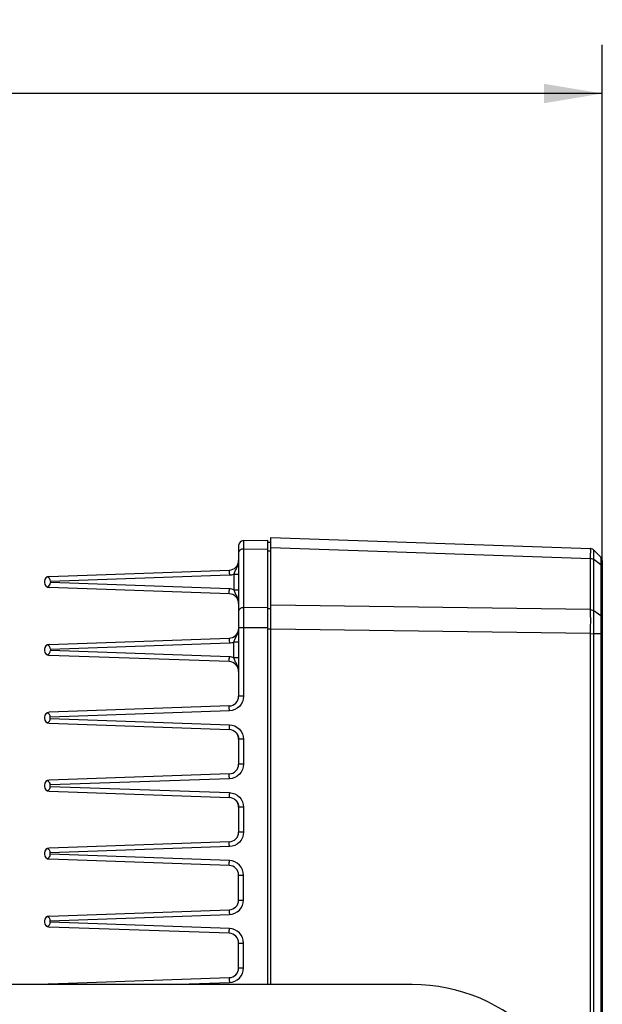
# Model space of a CAD drawing. Header units: millimetres. Extents: x 0 to 594, y 0 to 420.
# Tile 36 of 45: x 246 to 276, y 260 to 311. Entities that reach past the tile are written whole.
import ezdxf
from ezdxf.enums import TextEntityAlignment as Align

# ---------------------------------------------------------------- set-up
doc = ezdxf.new("R2010")
doc.units = ezdxf.units.MM
doc.header["$LTSCALE"] = 2
doc.layers.get('0').update_dxf_attribs({"linetype": 'CONTINUOUS'})
doc.layers.add('00_COMPONENTS', color=7, linetype='CONTINUOUS')
doc.layers.add('51__DRAFT_DIMS', color=7, linetype='CONTINUOUS')
doc.styles.get("Standard").update_dxf_attribs({"font": 'simfang.ttf'})
doc.dimstyles.new('DIMSTYLE_2', dxfattribs={"dimtxt": 3, "dimasz": 3, "dimexe": 2.5, "dimexo": 0.5, "dimgap": 0.75, "dimtad": 1, "dimlfac": 2, "dimdsep": 46, "dimtxsty": 'Standard', "dimblk": '_FILLED', "dimblk1": '_FILLED', "dimblk2": '_FILLED', "dimcen": 0.09, "dimclrt": 3, "dimazin": 2, "dimtp": 0.5, "dimtm": 0.5, "dimtfac": 1, "dimtofl": 0, "dimtmove": 0, "dimatfit": 3, "dimldrblk": '_FILLED', "dimfxl": 1, "dimtolj": 1, "dimarcsym": 0})

# ---------------------------------------------------------------- blocks, each defined once
blk = doc.blocks.new('_FILLED')
at = {"color": 0, "linetype": 'ByBlock'}
blk.add_solid([(0, 0), (-1, 0.167), (-1, -0.167)], dxfattribs=at)
blk = doc.blocks.new('*D5')
at = {"layer": '51__DRAFT_DIMS', "color": 4}
for p, q in [((196.373, 261.635), (196.373, 309.557)), ((275.923, 279.718), (275.923, 309.557)), ((196.373, 307.057), (236.148, 307.057)), ((275.923, 307.057), (236.148, 307.057))]:
    blk.add_line(p, q, dxfattribs=at)
at = {"layer": '51__DRAFT_DIMS', "color": 4, "xscale": 3, "yscale": 3, "zscale": 3, "rotation": 180}
blk.add_blockref('_FILLED', (196.373, 307.057), dxfattribs=at)
at = {"layer": '51__DRAFT_DIMS', "color": 4, "xscale": 3, "yscale": 3, "zscale": 3}
blk.add_blockref('_FILLED', (275.923, 307.057), dxfattribs=at)
at = {"layer": '51__DRAFT_DIMS', "color": 3}
blk.add_text('159.1', height=3, dxfattribs=at).set_placement((236.148, 307.807), align=Align.CENTER)

msp = doc.modelspace()

# ---------------------------------------------------------------- linework, layer by layer
at = {"layer": '00_COMPONENTS', "color": 0}
for p, q in [((258.8432, 261.1346), (258.8432, 284.1794)), ((258.8432, 284.1794), (275.3226, 283.6039)), ((257.1932, 283.7628), (257.1932, 275.9925)), ((257.4388, 284.0127), (258.6932, 284.0346)), ((257.4388, 284.0127), (257.4388, 275.9925)), ((258.6932, 261.1346), (258.6932, 284.0346)), ((258.6932, 283.9294), (258.8432, 283.9346)), ((258.8432, 283.6672), (275.3226, 283.0917)), ((257.4388, 283.5798), (258.6932, 283.5953)), ((258.6932, 283.4919), (258.8432, 283.4956)), ((275.853, 283.1556), (275.4937, 283.5277)), ((275.853, 283.1556), (275.8531, 282.8146)), ((275.8531, 283.1536), (275.8531, 283.1481)), ((275.8531, 283.1481), (275.8533, 283.1088)), ((275.3226, 280.4564), (275.3226, 283.0917)), ((275.4937, 280.4035), (275.4937, 283.0368)), ((275.853, 282.7736), (275.4937, 283.0368)), ((275.8531, 282.8146), (275.853, 282.7736)), ((275.853, 282.7736), (275.853, 280.1404)), ((275.8533, 283.1088), (275.8532, 282.9734)), ((275.9232, 282.982), (275.9232, 210.7873)), ((247.4345, 282.1689), (256.7106, 282.4928)), ((247.4978, 281.9211), (256.715, 282.2429)), ((256.9475, 282.2885), (256.9475, 281.4808)), ((256.9475, 282.2885), (257.1932, 282.2885)), ((247.1932, 281.919), (247.1932, 281.8503)), ((247.4978, 281.9211), (247.4978, 281.8482)), ((256.715, 281.5263), (247.4978, 281.8482)), ((256.7106, 281.2765), (247.4345, 281.6004)), ((256.9475, 281.4808), (257.1932, 281.4808)), ((275.3226, 280.4564), (258.8432, 280.6947)), ((258.6932, 280.574), (257.4388, 280.5585)), ((258.6932, 280.5164), (258.8432, 280.5201)), ((275.853, 280.1404), (275.4937, 280.4035)), ((275.853, 280.1404), (275.8532, 279.9258)), ((275.8532, 279.9258), (275.8533, 279.7924)), ((275.8533, 279.7924), (275.8532, 279.4426)), ((258.6932, 279.5133), (257.1932, 279.5133)), ((258.6932, 279.4602), (258.8432, 279.4602)), ((275.3226, 279.2197), (258.8432, 279.458)), ((275.3226, 279.2197), (275.4937, 279.2182)), ((275.3226, 214.5496), (275.3226, 279.2197)), ((275.9232, 279.2183), (275.4937, 279.2182)), ((275.4937, 214.5511), (275.4937, 279.2182)), ((275.8532, 279.4426), (275.853, 279.2182)), ((275.853, 279.2182), (275.853, 214.5511)), ((247.4345, 278.6689), (256.7106, 278.9928)), ((247.4978, 278.4211), (256.715, 278.7429)), ((256.9476, 277.9808), (256.9476, 278.7885)), ((257.1932, 278.7885), (256.9476, 278.7885)), ((247.1932, 278.419), (247.1932, 278.3503)), ((256.7106, 277.7765), (247.4345, 278.1004)), ((247.4978, 278.4211), (247.4978, 278.3482)), ((256.715, 278.0263), (247.4978, 278.3482)), ((257.1932, 277.9808), (256.9476, 277.9808)), ((257.4388, 275.9925), (257.1932, 275.9925)), ((256.7106, 275.4928), (247.4345, 275.1689)), ((256.715, 275.2429), (247.4872, 274.9207)), ((247.1932, 274.919), (247.1932, 274.8503)), ((247.4345, 274.6004), (256.7106, 274.2765)), ((247.4872, 274.8486), (247.4872, 274.9207)), ((247.4872, 274.8486), (256.715, 274.5263)), ((257.4388, 273.7768), (257.1932, 273.7768)), ((257.1932, 273.7768), (257.1932, 272.4925)), ((257.4388, 273.7768), (257.4388, 272.4925)), ((257.4388, 272.4925), (257.1932, 272.4925)), ((256.7106, 271.9928), (247.4345, 271.6689)), ((256.715, 271.7429), (247.4872, 271.4207)), ((247.1932, 271.419), (247.1932, 271.3503)), ((247.4345, 271.1004), (256.7106, 270.7765)), ((247.4872, 271.3486), (247.4872, 271.4207)), ((247.4872, 271.3486), (256.715, 271.0263)), ((257.4388, 270.2768), (257.1932, 270.2768)), ((257.1932, 270.2768), (257.1932, 268.9925)), ((257.4388, 270.2768), (257.4388, 268.9925)), ((257.4388, 268.9925), (257.1932, 268.9925)), ((256.7106, 268.4928), (247.4345, 268.1689)), ((247.1932, 267.919), (247.1932, 267.8503)), ((256.715, 268.2429), (247.4872, 267.9207)), ((247.4872, 267.8486), (247.4872, 267.9207)), ((256.7106, 267.2765), (247.4345, 267.6004)), ((256.715, 267.5263), (247.4872, 267.8486)), ((257.1932, 266.7768), (257.4388, 266.7768)), ((257.1932, 265.4925), (257.1932, 266.7768)), ((257.4388, 265.4925), (257.4388, 266.7768)), ((257.1932, 265.4925), (257.4388, 265.4925)), ((247.4345, 264.6689), (256.7106, 264.9928)), ((247.1932, 264.419), (247.1932, 264.3503)), ((247.4872, 264.4207), (256.715, 264.7429)), ((247.4872, 264.3486), (247.4872, 264.4207)), ((256.7106, 263.7765), (247.4345, 264.1004)), ((256.715, 264.0263), (247.4872, 264.3486)), ((257.1932, 263.2768), (257.4388, 263.2768)), ((257.1932, 261.9925), (257.1932, 263.2768)), ((257.4388, 261.9925), (257.4388, 263.2768)), ((257.1932, 261.9925), (257.4388, 261.9925)), ((247.4345, 261.1689), (256.7106, 261.4928)), ((253.6137, 261.1346), (256.715, 261.2429))]:
    msp.add_line(p, q, dxfattribs=at)
at = {"layer": '00_COMPONENTS', "color": 7}
msp.add_line((266.1232, 261.1346), (196.3732, 261.1346), dxfattribs=at)
at = {"layer": '00_COMPONENTS', "color": 0}
for points in [[(275.853, 283.1556), (275.8531, 283.1551), (275.8531, 283.1536)], [(275.8532, 282.9734), (275.8532, 282.9185), (275.8532, 282.8869)], [(256.9604, 281.1994), (256.9653, 281.1962), (256.9716, 281.1921)], [(256.9716, 281.1921), (256.9777, 281.188), (256.9838, 281.1837), (256.9898, 281.1794), (256.9956, 281.1749), (257.0014, 281.1705), (257.0072, 281.1659), (257.0128, 281.1613), (257.0183, 281.1566), (257.0238, 281.1519), (257.0292, 281.1471), (257.0345, 281.1422), (257.0396, 281.1373), (257.0447, 281.1323), (257.0498, 281.1273), (257.0547, 281.1222), (257.0595, 281.1171), (257.0643, 281.1119), (257.0689, 281.1067), (257.0735, 281.1014), (257.0779, 281.0961), (257.0823, 281.0907), (257.0866, 281.0853), (257.0908, 281.0799), (257.0949, 281.0744), (257.0989, 281.0689), (257.1029, 281.0634), (257.1067, 281.0578), (257.1104, 281.0522), (257.1141, 281.0466), (257.1176, 281.041), (257.1211, 281.0353), (257.1245, 281.0296), (257.1278, 281.0239), (257.131, 281.0182), (257.1341, 281.0125), (257.1371, 281.0067), (257.14, 281.001), (257.1429, 280.9952), (257.1456, 280.9895), (257.1483, 280.9837), (257.1509, 280.9779), (257.1534, 280.9721), (257.1558, 280.9663), (257.1581, 280.9606), (257.1604, 280.9548), (257.1625, 280.949), (257.1646, 280.9432), (257.1666, 280.9375), (257.1685, 280.9317), (257.1703, 280.926), (257.1714, 280.9224)], [(256.9937, 277.6764), (256.9956, 277.6749), (257.0014, 277.6705), (257.0072, 277.6659), (257.0128, 277.6613), (257.0183, 277.6566), (257.0238, 277.6519), (257.0292, 277.6471), (257.0345, 277.6422), (257.0396, 277.6373), (257.0447, 277.6323), (257.0498, 277.6273), (257.0547, 277.6222), (257.0595, 277.6171), (257.0643, 277.6119), (257.0689, 277.6067), (257.0735, 277.6014), (257.0779, 277.5961), (257.0823, 277.5907), (257.0866, 277.5853), (257.0908, 277.5799), (257.0949, 277.5744), (257.0989, 277.5689), (257.1029, 277.5634), (257.1067, 277.5578), (257.1104, 277.5522), (257.1141, 277.5466), (257.1176, 277.541), (257.1211, 277.5353), (257.1245, 277.5296), (257.1278, 277.5239), (257.131, 277.5182), (257.1341, 277.5125), (257.1371, 277.5067), (257.14, 277.501), (257.1429, 277.4952), (257.1456, 277.4895), (257.1483, 277.4837), (257.1509, 277.4779), (257.1534, 277.4721), (257.1558, 277.4663), (257.1581, 277.4606), (257.1604, 277.4548), (257.1625, 277.449), (257.1646, 277.4432), (257.1666, 277.4375), (257.1685, 277.4317), (257.1703, 277.426), (257.1721, 277.4203), (257.1738, 277.4145), (257.1754, 277.4088), (257.1769, 277.4031), (257.1783, 277.3975), (257.1797, 277.3918), (257.181, 277.3861), (257.1822, 277.3805), (257.1834, 277.3749), (257.1845, 277.3693), (257.1855, 277.3637), (257.1864, 277.3582), (257.1873, 277.3527), (257.1881, 277.3472), (257.1889, 277.3417), (257.1895, 277.3362), (257.1902, 277.3308), (257.1907, 277.3254), (257.1912, 277.32), (257.1916, 277.3147), (257.192, 277.3093), (257.1923, 277.304), (257.1926, 277.2988), (257.1928, 277.2935), (257.1929, 277.2883), (257.193, 277.2831), (257.1931, 277.2781), (257.1931, 277.2771)], [(256.9604, 274.1994), (256.9653, 274.1962), (256.9716, 274.1921), (256.9777, 274.188), (256.9838, 274.1837), (256.9898, 274.1794)], [(256.9898, 274.1794), (256.9956, 274.1749), (257.0014, 274.1705), (257.0072, 274.1659), (257.0128, 274.1613), (257.0183, 274.1566), (257.0238, 274.1519), (257.0292, 274.1471), (257.0345, 274.1422), (257.0396, 274.1373), (257.0447, 274.1323), (257.0498, 274.1273), (257.0547, 274.1222), (257.0595, 274.1171), (257.0643, 274.1119), (257.0689, 274.1067), (257.0735, 274.1014), (257.0779, 274.0961), (257.0823, 274.0907), (257.0866, 274.0853), (257.0908, 274.0799), (257.0949, 274.0744), (257.0989, 274.0689), (257.1029, 274.0634), (257.1067, 274.0578), (257.1104, 274.0522), (257.1141, 274.0466), (257.1176, 274.041), (257.1211, 274.0353), (257.1245, 274.0296), (257.1278, 274.0239), (257.131, 274.0182), (257.1341, 274.0125), (257.1371, 274.0067), (257.14, 274.001), (257.1429, 273.9952), (257.1456, 273.9895), (257.1483, 273.9837), (257.1509, 273.9779), (257.1534, 273.9721), (257.1558, 273.9663), (257.1581, 273.9606), (257.1604, 273.9548), (257.1625, 273.949), (257.1646, 273.9432), (257.1666, 273.9375), (257.1685, 273.9317), (257.1703, 273.926), (257.1721, 273.9203), (257.1738, 273.9145), (257.1754, 273.9088), (257.1769, 273.9031), (257.1783, 273.8975), (257.1797, 273.8918), (257.181, 273.8861), (257.1822, 273.8805), (257.1834, 273.8749), (257.1845, 273.8693), (257.1855, 273.8637), (257.1864, 273.8582), (257.1873, 273.8527), (257.1881, 273.8472), (257.1889, 273.8417), (257.1895, 273.8362), (257.1902, 273.8308), (257.1907, 273.8254), (257.1912, 273.82), (257.1916, 273.8147), (257.192, 273.8093), (257.1923, 273.804), (257.1926, 273.7988), (257.1928, 273.7935), (257.1929, 273.7883), (257.193, 273.7831), (257.1931, 273.7781), (257.1931, 273.7771)], [(256.9604, 270.6994), (256.9653, 270.6962), (256.9716, 270.6921), (256.9777, 270.688), (256.9838, 270.6837), (256.9898, 270.6794)], [(256.9898, 270.6794), (256.9956, 270.6749), (257.0014, 270.6705), (257.0072, 270.6659), (257.0128, 270.6613), (257.0183, 270.6566), (257.0238, 270.6519), (257.0292, 270.6471), (257.0345, 270.6422), (257.0396, 270.6373), (257.0447, 270.6323), (257.0498, 270.6273), (257.0547, 270.6222), (257.0595, 270.6171), (257.0643, 270.6119), (257.0689, 270.6067), (257.0735, 270.6014), (257.0779, 270.5961), (257.0823, 270.5907), (257.0866, 270.5853), (257.0908, 270.5799), (257.0949, 270.5744), (257.0989, 270.5689), (257.1029, 270.5634), (257.1067, 270.5578), (257.1104, 270.5522), (257.1141, 270.5466), (257.1176, 270.541), (257.1211, 270.5353), (257.1245, 270.5296), (257.1278, 270.5239), (257.131, 270.5182), (257.1341, 270.5125), (257.1371, 270.5067), (257.14, 270.501), (257.1429, 270.4952), (257.1456, 270.4895), (257.1483, 270.4837), (257.1509, 270.4779), (257.1534, 270.4721), (257.1558, 270.4663), (257.1581, 270.4606), (257.1604, 270.4548), (257.1625, 270.449), (257.1646, 270.4432), (257.1666, 270.4375), (257.1685, 270.4317), (257.1703, 270.426), (257.1721, 270.4203), (257.1738, 270.4145), (257.1754, 270.4088), (257.1769, 270.4031), (257.1783, 270.3975), (257.1797, 270.3918), (257.181, 270.3861), (257.1822, 270.3805), (257.1834, 270.3749), (257.1845, 270.3693), (257.1855, 270.3637), (257.1864, 270.3582), (257.1873, 270.3527), (257.1881, 270.3472), (257.1889, 270.3417), (257.1895, 270.3362), (257.1902, 270.3308), (257.1907, 270.3254), (257.1912, 270.32), (257.1916, 270.3147), (257.192, 270.3093), (257.1923, 270.304), (257.1926, 270.2988), (257.1928, 270.2935), (257.1929, 270.2883), (257.193, 270.2831), (257.1931, 270.2781), (257.1931, 270.2771)]]:
    msp.add_lwpolyline(points, dxfattribs=at)
for centre, radius, start, end in [((257.4432, 283.7628), 0.25, 91, 180), ((275.3138, 283.3541), 0.25, 43.99986, 88), ((275.6732, 282.982), 0.25, 0, 44), ((256.6932, 282.9925), 0.5, 272, 360), ((247.4432, 281.919), 0.25, 92, 180), ((256.6884, 282.995), 0.7525, 272.02969, 290.14787), ((247.4432, 281.8503), 0.25, 180, 268), ((256.6932, 280.7768), 0.5, 0, 88), ((256.6883, 280.7739), 0.7529, 69.85427, 87.96341), ((256.6932, 279.4925), 0.5, 272, 351.17439), ((256.5076, 279.494), 0.6857, 352.12225, 354.26609), ((247.4432, 278.419), 0.25, 92, 180), ((256.6881, 279.4962), 0.7537, 272.04827, 290.13687), ((247.4432, 278.3503), 0.25, 180, 268), ((256.6932, 277.2768), 0.5, 0, 88), ((256.6884, 277.2744), 0.7524, 69.85128, 87.97169), ((256.6932, 275.9925), 0.5, 272, 360), ((247.4432, 274.919), 0.25, 92, 180), ((247.4432, 274.8503), 0.25, 180, 268), ((256.6932, 273.7768), 0.5, 0, 88), ((256.6932, 272.4925), 0.5, 272, 360), ((247.4432, 271.419), 0.25, 92, 180), ((247.4432, 271.3503), 0.25, 180, 268), ((256.6932, 270.2768), 0.5, 0, 88), ((256.6932, 268.9925), 0.5, 272, 360), ((247.4432, 267.919), 0.25, 92, 180), ((247.4432, 267.8503), 0.25, 180, 268), ((256.6932, 266.7768), 0.5, 0, 88), ((256.6932, 265.4925), 0.5, 272, 360), ((247.4432, 264.419), 0.25, 92, 180), ((247.4432, 264.3503), 0.25, 180, 268), ((256.6932, 263.2768), 0.5, 0, 88), ((256.6932, 261.9925), 0.5, 272, 360), ((247.4432, 260.919), 0.25, 92, 120.22202), ((266.1232, 252.1346), 9, 270, 90)]:
    msp.add_arc(centre, radius, start, end, dxfattribs=at)
for centre, major_axis, ratio, start_param, end_param in [((247.2433, 281.912), (0.2165, 0.1391), 0.9610611, 5.7300069, 6.9103147), ((247.2433, 281.8573), (0.2165, -0.1391), 0.9610611, 5.6560559, 6.8363638), ((247.2433, 278.412), (0.2165, 0.1391), 0.9610611, 5.7300069, 6.9103147), ((247.2433, 278.3573), (0.2165, -0.1391), 0.9610611, 5.6560559, 6.8363638), ((247.2413, 274.912), (0.1318, 0.2159), 0.961499, 5.2780639, 6.4467781), ((247.2413, 274.8573), (-0.1318, 0.2159), 0.961499, 2.9779998, 4.1467141), ((247.2413, 271.412), (0.1318, 0.2159), 0.961499, 5.2780639, 6.4467781), ((247.2413, 271.3573), (-0.1318, 0.2159), 0.961499, 2.9779998, 4.1467141), ((247.2413, 267.912), (0.1318, 0.2159), 0.961499, 5.2780639, 6.4467781), ((247.2413, 267.8573), (-0.1318, 0.2159), 0.961499, 2.9779998, 4.1467141), ((247.2413, 264.412), (0.1318, 0.2159), 0.961499, 5.2780639, 6.4467781), ((247.2413, 264.3573), (-0.1318, 0.2159), 0.961499, 2.9779998, 4.1467141), ((247.2413, 260.912), (0.1318, 0.2159), 0.961499, 0.0577415, 0.1635928)]:
    msp.add_ellipse(centre, major_axis=major_axis, ratio=ratio, start_param=start_param, end_param=end_param, dxfattribs=at)
for points, knots in [([(257.4388, 283.5798), (257.3782, 283.5791), (257.2658, 283.5548), (257.1932, 283.4508), (257.1932, 283.4031)], [0, 0, 0, 0, 0.5594732, 1, 1, 1, 1]), ([(275.3226, 283.0917), (275.3231, 283.1642), (275.3236, 283.266), (275.3242, 283.3924), (275.3242, 283.4654), (275.3245, 283.5235), (275.3234, 283.5607), (275.3241, 283.5842), (275.322, 283.5932), (275.3254, 283.6039), (275.3226, 283.6039)], [0, 0, 0, 0, 0.4244636, 0.5966823, 0.7399245, 0.8528055, 0.934243, 0.9629131, 0.9834553, 1, 1, 1, 1]), ([(275.4937, 283.0368), (275.494, 283.1063), (275.4944, 283.2039), (275.4949, 283.3251), (275.4948, 283.395), (275.4952, 283.4507), (275.4941, 283.4863), (275.495, 283.5089), (275.4928, 283.5175), (275.4964, 283.5278), (275.4937, 283.5277)], [0, 0, 0, 0, 0.4245536, 0.5967951, 0.7400506, 0.852932, 0.9343578, 0.9630136, 0.9835338, 1, 1, 1, 1]), ([(257.1932, 282.9925), (257.1932, 282.9304), (257.1753, 282.8059), (257.104, 282.6333), (257.0125, 282.4688), (256.9654, 282.3506), (256.9475, 282.2885)], [0, 0, 0, 0, 0.2478988, 0.4947315, 0.7420887, 1, 1, 1, 1]), ([(275.3226, 283.0917), (275.3385, 283.0912), (275.3985, 283.0853), (275.4579, 283.0632), (275.4937, 283.0368)], [0, 0, 0, 0, 0.2634911, 1, 1, 1, 1]), ([(275.9232, 282.6509), (275.9232, 282.6622), (275.9166, 282.7106), (275.8828, 282.7519), (275.853, 282.7736)], [0, 0, 0, 0, 0.2352749, 1, 1, 1, 1]), ([(256.7106, 282.4928), (256.709, 282.4927), (256.7113, 282.4827), (256.7086, 282.4721), (256.7101, 282.4474), (256.71, 282.4175), (256.711, 282.3798), (256.7124, 282.3211), (256.7139, 282.2748), (256.715, 282.2429)], [0, 0, 0, 0, 0.0197041, 0.076633, 0.1688223, 0.293087, 0.4445376, 0.6179535, 1, 1, 1, 1]), ([(256.7106, 281.2765), (256.709, 281.2766), (256.7113, 281.2866), (256.7086, 281.2972), (256.7101, 281.3219), (256.71, 281.3518), (256.711, 281.3895), (256.7124, 281.4482), (256.7139, 281.4945), (256.715, 281.5263)], [0, 0, 0, 0, 0.0197041, 0.076633, 0.1688223, 0.293087, 0.4445376, 0.6179535, 1, 1, 1, 1]), ([(256.9475, 281.4808), (256.9652, 281.4194), (257.0116, 281.3025), (257.0723, 281.1932), (257.099, 281.1381)], [0, 0, 0, 0, 0.5105491, 1, 1, 1, 1]), ([(257.4388, 280.5585), (257.3782, 280.5578), (257.2658, 280.5335), (257.1932, 280.4295), (257.1932, 280.3818)], [0, 0, 0, 0, 0.5594732, 1, 1, 1, 1]), ([(275.3226, 280.4564), (275.3384, 280.456), (275.3983, 280.4509), (275.4578, 280.4295), (275.4937, 280.4035)], [0, 0, 0, 0, 0.264126, 1, 1, 1, 1]), ([(275.3226, 279.2197), (275.3231, 279.3334), (275.3245, 279.7456), (275.3246, 280.1579), (275.3226, 280.4564)], [0, 0, 0, 0, 0.2758685, 1, 1, 1, 1]), ([(275.4937, 279.2182), (275.4941, 279.3272), (275.4951, 279.7223), (275.4951, 280.1174), (275.4937, 280.4035)], [0, 0, 0, 0, 0.2758778, 1, 1, 1, 1]), ([(275.9232, 280.0175), (275.9232, 280.0289), (275.9166, 280.0773), (275.8828, 280.1186), (275.853, 280.1404)], [0, 0, 0, 0, 0.2353359, 1, 1, 1, 1]), ([(256.9475, 278.7885), (256.9718, 278.8723), (257.0439, 279.0289), (257.1259, 279.1802), (257.1531, 279.2599)], [0, 0, 0, 0, 0.5086518, 1, 1, 1, 1]), ([(256.7106, 278.9928), (256.709, 278.9927), (256.7113, 278.9827), (256.7086, 278.9721), (256.7101, 278.9474), (256.71, 278.9175), (256.711, 278.8798), (256.7124, 278.8211), (256.7139, 278.7748), (256.715, 278.7429)], [0, 0, 0, 0, 0.0197041, 0.076633, 0.1688222, 0.2930869, 0.4445376, 0.6179535, 1, 1, 1, 1]), ([(256.7106, 277.7765), (256.709, 277.7766), (256.7113, 277.7866), (256.7086, 277.7972), (256.7101, 277.8219), (256.71, 277.8518), (256.711, 277.8895), (256.7124, 277.9482), (256.7139, 277.9945), (256.715, 278.0263)], [0, 0, 0, 0, 0.0197041, 0.076633, 0.1688223, 0.293087, 0.4445376, 0.6179535, 1, 1, 1, 1]), ([(257.1932, 277.2749), (257.1935, 277.3372), (257.1756, 277.4622), (257.1044, 277.6354), (257.0126, 277.8002), (256.9655, 277.9186), (256.9476, 277.9808)], [0, 0, 0, 0, 0.2482553, 0.4950434, 0.742313, 1, 1, 1, 1]), ([(257.4388, 275.9925), (257.4388, 275.8051), (257.2861, 275.4156), (256.9021, 275.2495), (256.715, 275.2429)], [0, 0, 0, 0, 0.5001497, 1, 1, 1, 1]), ([(256.715, 275.2429), (256.7139, 275.2748), (256.7124, 275.3211), (256.711, 275.3798), (256.71, 275.4175), (256.7101, 275.4474), (256.7086, 275.4721), (256.7113, 275.4827), (256.709, 275.4927), (256.7106, 275.4928)], [0, 0, 0, 0, 0.3820465, 0.5554624, 0.706913, 0.8311777, 0.923367, 0.9802959, 1, 1, 1, 1]), ([(256.715, 274.5263), (256.7139, 274.4945), (256.7124, 274.4482), (256.711, 274.3895), (256.71, 274.3518), (256.7101, 274.3219), (256.7086, 274.2972), (256.7113, 274.2866), (256.709, 274.2766), (256.7106, 274.2765)], [0, 0, 0, 0, 0.3820465, 0.5554625, 0.7069131, 0.8311778, 0.923367, 0.9802959, 1, 1, 1, 1]), ([(256.715, 274.5263), (256.9021, 274.5198), (257.2861, 274.3537), (257.4388, 273.9641), (257.4388, 273.7768)], [0, 0, 0, 0, 0.4998848, 1, 1, 1, 1]), ([(257.4388, 272.4925), (257.4388, 272.3051), (257.2861, 271.9156), (256.9021, 271.7495), (256.715, 271.7429)], [0, 0, 0, 0, 0.5001497, 1, 1, 1, 1]), ([(256.715, 271.7429), (256.7139, 271.7748), (256.7124, 271.8211), (256.711, 271.8798), (256.71, 271.9175), (256.7101, 271.9474), (256.7086, 271.9721), (256.7113, 271.9827), (256.709, 271.9927), (256.7106, 271.9928)], [0, 0, 0, 0, 0.3820465, 0.5554624, 0.706913, 0.8311777, 0.923367, 0.9802959, 1, 1, 1, 1]), ([(256.715, 271.0263), (256.7139, 270.9945), (256.7124, 270.9482), (256.711, 270.8895), (256.71, 270.8518), (256.7101, 270.8219), (256.7086, 270.7972), (256.7113, 270.7866), (256.709, 270.7766), (256.7106, 270.7765)], [0, 0, 0, 0, 0.3820465, 0.5554625, 0.7069131, 0.8311778, 0.923367, 0.9802959, 1, 1, 1, 1]), ([(256.715, 271.0263), (256.9021, 271.0198), (257.2861, 270.8537), (257.4388, 270.4641), (257.4388, 270.2768)], [0, 0, 0, 0, 0.4998848, 1, 1, 1, 1]), ([(257.4388, 268.9925), (257.4388, 268.8051), (257.2861, 268.4156), (256.9021, 268.2495), (256.715, 268.2429)], [0, 0, 0, 0, 0.5001497, 1, 1, 1, 1]), ([(256.715, 268.2429), (256.7139, 268.2748), (256.7124, 268.3211), (256.711, 268.3798), (256.71, 268.4175), (256.7101, 268.4474), (256.7086, 268.4721), (256.7113, 268.4827), (256.709, 268.4927), (256.7106, 268.4928)], [0, 0, 0, 0, 0.3820465, 0.5554624, 0.706913, 0.8311777, 0.923367, 0.9802959, 1, 1, 1, 1]), ([(256.7106, 267.2765), (256.709, 267.2766), (256.7113, 267.2866), (256.7086, 267.2972), (256.7101, 267.3219), (256.71, 267.3518), (256.711, 267.3895), (256.7124, 267.4482), (256.7139, 267.4945), (256.715, 267.5263)], [0, 0, 0, 0, 0.0197041, 0.076633, 0.1688223, 0.293087, 0.4445376, 0.6179535, 1, 1, 1, 1]), ([(257.4388, 266.7768), (257.4388, 266.9641), (257.2862, 267.3536), (256.9022, 267.5198), (256.715, 267.5263)], [0, 0, 0, 0, 0.4999264, 1, 1, 1, 1]), ([(256.715, 264.7429), (256.9022, 264.7495), (257.2861, 264.9157), (257.4388, 265.3052), (257.4388, 265.4925)], [0, 0, 0, 0, 0.4999462, 1, 1, 1, 1]), ([(256.7106, 264.9928), (256.709, 264.9927), (256.7113, 264.9827), (256.7086, 264.9721), (256.7101, 264.9474), (256.71, 264.9175), (256.711, 264.8798), (256.7124, 264.8211), (256.7139, 264.7748), (256.715, 264.7429)], [0, 0, 0, 0, 0.0197041, 0.076633, 0.1688223, 0.293087, 0.4445376, 0.6179535, 1, 1, 1, 1]), ([(256.7106, 263.7765), (256.709, 263.7766), (256.7113, 263.7866), (256.7086, 263.7972), (256.7101, 263.8219), (256.71, 263.8518), (256.711, 263.8895), (256.7124, 263.9482), (256.7139, 263.9945), (256.715, 264.0263)], [0, 0, 0, 0, 0.0197041, 0.076633, 0.1688223, 0.293087, 0.4445376, 0.6179535, 1, 1, 1, 1]), ([(257.4388, 263.2768), (257.4388, 263.4641), (257.2862, 263.8536), (256.9022, 264.0198), (256.715, 264.0263)], [0, 0, 0, 0, 0.4999264, 1, 1, 1, 1]), ([(256.715, 261.2429), (256.9022, 261.2495), (257.2861, 261.4157), (257.4388, 261.8052), (257.4388, 261.9925)], [0, 0, 0, 0, 0.4999462, 1, 1, 1, 1]), ([(256.7106, 261.4928), (256.709, 261.4927), (256.7113, 261.4827), (256.7086, 261.4721), (256.7101, 261.4474), (256.71, 261.4175), (256.711, 261.3798), (256.7124, 261.3211), (256.7139, 261.2748), (256.715, 261.2429)], [0, 0, 0, 0, 0.0197041, 0.076633, 0.1688223, 0.293087, 0.4445376, 0.6179535, 1, 1, 1, 1])]:
    msp.add_open_spline(points, degree=3, knots=knots, dxfattribs=at)
for points in [[(257.099, 281.1381), (257.1534, 281.0262), (257.1932, 280.9013), (257.1932, 280.7768)], [(257.1531, 279.2599), (257.1686, 279.3054), (257.1802, 279.3524), (257.1868, 279.4)]]:
    msp.add_open_spline(points, degree=3, dxfattribs=at)

# ---------------------------------------------------------------- dimensions: what is measured, and where the dimension line sits
at = {"layer": '51__DRAFT_DIMS', "color": 4}
dim = msp.add_linear_dim(base=(275.9232, 307.0567), p1=(196.3732, 261.1346), p2=(275.9232, 279.2183), dimstyle='DIMSTYLE_2', dxfattribs=at)
dim.commit()
dim.dimension.update_dxf_attribs({"geometry": '*D5', "text_midpoint": (236.1365, 307.0567), "dimtype": 160})

doc.saveas('drawing.dxf')
